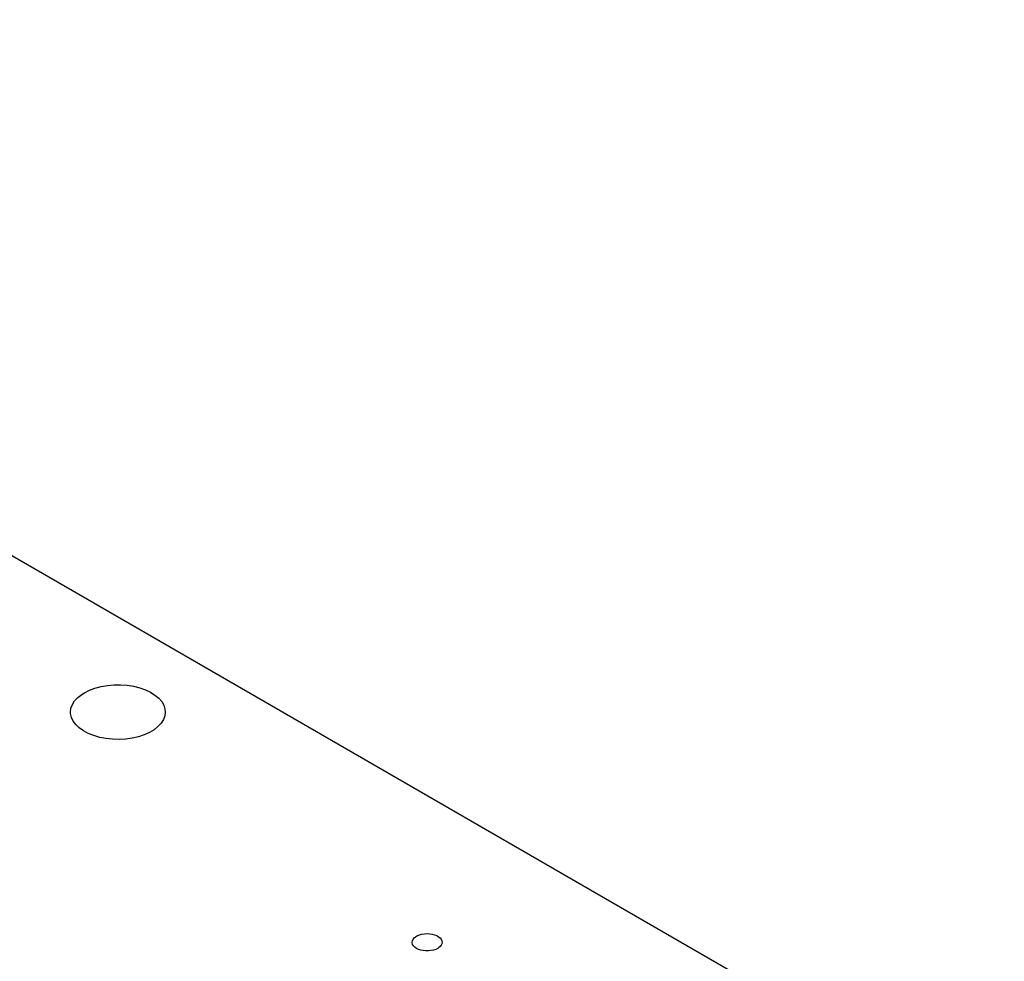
# Model space of a CAD drawing. Header units: inches. Extents: x 3 to 289, y 4 to 291.
# Tile 189 of 256: x 181 to 189, y 117 to 125. Entities that reach past the tile are written whole.
import ezdxf

# ---------------------------------------------------------------- set-up
doc = ezdxf.new("R2010")
doc.units = ezdxf.units.IN
doc.header["$LTSCALE"] = 0.5
doc.header["$MEASUREMENT"] = 0
doc.layers.add('MFB', color=7, linetype='Continuous')

msp = doc.modelspace()

# ---------------------------------------------------------------- linework, layer by layer
at = {"layer": 'MFB', "color": 254, "linetype": 'Continuous'}
for p, q in [((167.819, 127.9665), (189.3857, 115.5151)), ((181.6396, 119.3063), (181.6941, 119.3159)), ((181.6941, 119.3159), (181.7504, 119.3209)), ((181.7504, 119.3209), (181.8074, 119.3214)), ((181.8074, 119.3214), (181.8639, 119.3172)), ((181.8639, 119.3172), (181.9188, 119.3085)), ((181.9188, 119.3085), (181.9711, 119.2955)), ((181.4404, 119.2121), (181.4741, 119.2386)), ((181.4741, 119.2386), (181.4971, 119.253)), ((181.4971, 119.253), (181.5401, 119.2746)), ((181.5401, 119.2746), (181.5879, 119.2925)), ((181.5879, 119.2925), (181.6396, 119.3063)), ((181.9711, 119.2955), (182.0198, 119.2783)), ((182.0198, 119.2783), (182.0638, 119.2574)), ((182.0638, 119.2574), (182.1023, 119.2332)), ((182.1023, 119.2332), (182.1345, 119.2061)), ((181.3821, 119.12), (181.394, 119.1522)), ((181.394, 119.1522), (181.4136, 119.1831)), ((181.4136, 119.1831), (181.4404, 119.2121)), ((182.1345, 119.2061), (182.1599, 119.1766)), ((182.1599, 119.1766), (182.1779, 119.1454)), ((182.1779, 119.1454), (182.1881, 119.113)), ((181.3781, 119.0872), (181.3821, 119.12)), ((181.3787, 119.0746), (181.3781, 119.0872)), ((181.3857, 119.042), (181.3787, 119.0746)), ((182.1866, 119.0544), (182.1747, 119.0222)), ((182.1906, 119.0872), (182.1866, 119.0544)), ((182.1881, 119.113), (182.1906, 119.0872)), ((181.4006, 119.0102), (181.3857, 119.042)), ((181.423, 118.98), (181.4006, 119.0102)), ((181.4525, 118.9518), (181.423, 118.98)), ((182.1551, 118.9913), (182.1282, 118.9623)), ((182.1747, 119.0222), (182.1551, 118.9913)), ((181.4886, 118.9264), (181.4525, 118.9518)), ((181.5305, 118.9041), (181.4886, 118.9264)), ((181.5773, 118.8854), (181.5305, 118.9041)), ((181.6283, 118.8706), (181.5773, 118.8854)), ((182.0098, 118.8921), (181.9603, 118.8758)), ((182.0548, 118.9122), (182.0098, 118.8921)), ((182.0946, 118.9358), (182.0548, 118.9122)), ((182.1282, 118.9623), (182.0946, 118.9358)), ((181.6823, 118.8602), (181.6283, 118.8706)), ((181.7383, 118.8542), (181.6823, 118.8602)), ((181.7952, 118.8527), (181.7383, 118.8542)), ((181.8519, 118.8559), (181.7952, 118.8527)), ((181.9073, 118.8636), (181.8519, 118.8559)), ((181.9603, 118.8758), (181.9073, 118.8636)), ((184.3075, 117.1141), (184.3094, 117.127)), ((184.308, 117.1076), (184.3075, 117.1141)), ((184.3094, 117.127), (184.3152, 117.1394)), ((184.3152, 117.1394), (184.3247, 117.1512)), ((184.3247, 117.1512), (184.3375, 117.1618)), ((184.3375, 117.1618), (184.3534, 117.1709)), ((184.3534, 117.1709), (184.3717, 117.1783)), ((184.3717, 117.1783), (184.392, 117.1838)), ((184.392, 117.1838), (184.4137, 117.1871)), ((184.4137, 117.1871), (184.436, 117.1883)), ((184.436, 117.1883), (184.4583, 117.1871)), ((184.4583, 117.1871), (184.4799, 117.1838)), ((184.4799, 117.1838), (184.5002, 117.1783)), ((184.5002, 117.1783), (184.5186, 117.1709)), ((184.5186, 117.1709), (184.5344, 117.1618)), ((184.5344, 117.1618), (184.5473, 117.1512)), ((184.5473, 117.1512), (184.5567, 117.1394)), ((184.5567, 117.1394), (184.5625, 117.127)), ((184.5625, 117.127), (184.5645, 117.1141)), ((184.5645, 117.1141), (184.5625, 117.1012)), ((184.3119, 117.0949), (184.308, 117.1076)), ((184.3195, 117.0827), (184.3119, 117.0949)), ((184.3307, 117.0715), (184.3195, 117.0827)), ((184.3451, 117.0616), (184.3307, 117.0715)), ((184.3623, 117.0533), (184.3451, 117.0616)), ((184.3817, 117.0468), (184.3623, 117.0533)), ((184.4027, 117.0424), (184.3817, 117.0468)), ((184.4248, 117.0402), (184.4027, 117.0424)), ((184.4472, 117.0402), (184.4248, 117.0402)), ((184.4692, 117.0424), (184.4472, 117.0402)), ((184.4903, 117.0468), (184.4692, 117.0424)), ((184.5097, 117.0533), (184.4903, 117.0468)), ((184.5268, 117.0616), (184.5097, 117.0533)), ((184.5344, 117.0664), (184.5268, 117.0616)), ((184.5473, 117.077), (184.5344, 117.0664)), ((184.5567, 117.0887), (184.5473, 117.077)), ((184.5625, 117.1012), (184.5567, 117.0887))]:
    msp.add_line(p, q, dxfattribs=at)

doc.saveas('drawing.dxf')
